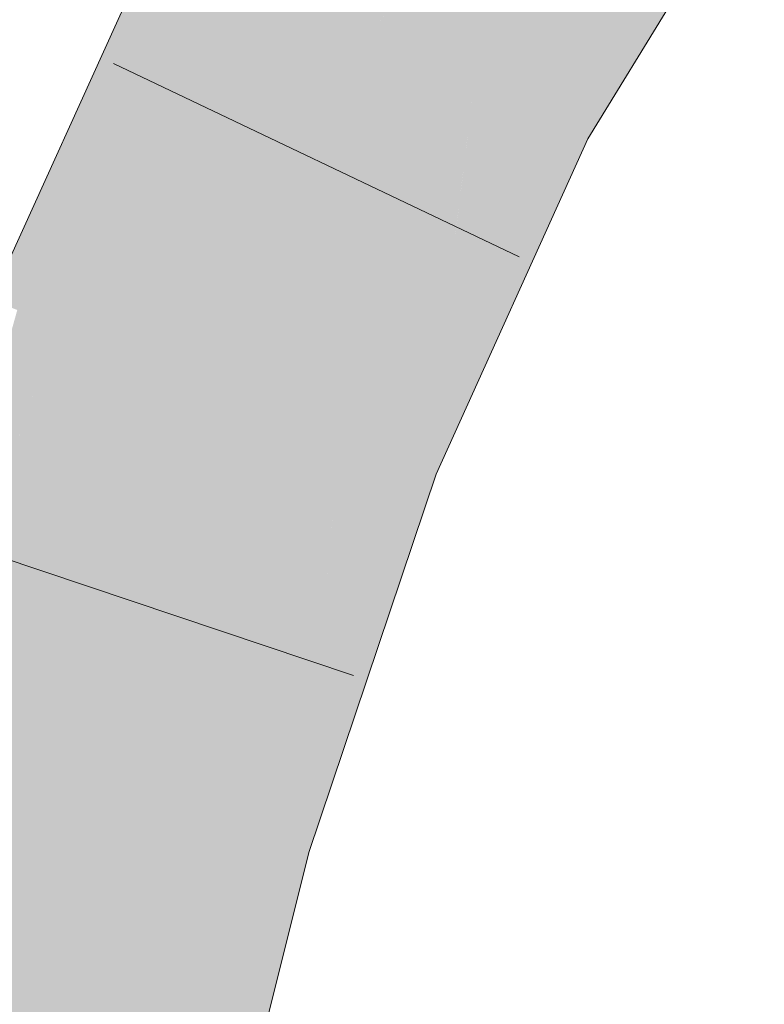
# Model space of a CAD drawing. Extents: x -420 to 300, y 62 to 1162.
# Tile 155 of 256: x 158.733 to 159.122, y 804.134 to 804.648. Entities that reach past the tile are written whole.
import ezdxf

# ---------------------------------------------------------------- set-up
doc = ezdxf.new("R2010")
doc.units = 0
doc.layers.get('0').update_dxf_attribs({"lineweight": 35})
for name, color, linetype, lineweight, true_color in [('E_Leerrohr 25-A06G9FCX8I', 7, 'Continuous', 9, 0xff8000), ('E_Leerrohr 25-Shading', 7, 'Continuous', 9, 0xff8000), ('E_Leerrohr 32-Shading', 7, 'Continuous', 9, 0x00b300)]:
    doc.layers.add(name, color=color, linetype=linetype, lineweight=lineweight, true_color=true_color)

# ---------------------------------------------------------------- blocks, each defined once
blk = doc.blocks.new('Shading-A06G9EZB8I', base_point=(236.97969, 757.78326))
at = {"layer": 'E_Leerrohr 25-Shading', "color": 31, "true_color": 0xfabd7f}
for points in [[(158.84094, 804.68579), (158.91908, 804.64447), (158.94905, 804.86157), (159.02068, 804.80975)], [(158.9705, 804.61731), (158.9946, 804.76733), (158.92625, 804.64069), (158.9296, 804.66156)], [(158.99724, 804.60315), (159.0105, 804.72009), (158.9705, 804.61731), (158.9946, 804.76733)], [(159.0105, 804.72009), (158.99724, 804.60315), (159.03122, 804.65851)], [(158.7516, 804.48865), (158.83391, 804.45642), (158.84094, 804.68579), (158.91908, 804.64447)], [(158.9296, 804.66156), (158.91908, 804.64447), (158.92625, 804.64069)], [(158.9245, 804.62665), (158.91908, 804.64447), (158.90015, 804.43048), (158.83391, 804.45642)], [(158.92625, 804.64069), (158.91908, 804.64447), (158.9245, 804.62665)], [(158.9705, 804.61731), (158.92625, 804.64069), (158.95799, 804.51648), (158.9245, 804.62665)], [(158.95799, 804.51648), (158.9245, 804.62665), (158.91621, 804.42419), (158.90015, 804.43048)], [(158.9705, 804.61731), (158.96204, 804.54901), (158.99724, 804.60315)], [(158.96204, 804.54901), (158.95799, 804.51648), (158.99724, 804.60315)], [(158.67891, 804.27246), (158.76378, 804.2478), (158.7516, 804.48865), (158.83391, 804.45642)], [(158.83391, 804.45642), (158.76378, 804.2478), (158.89299, 804.35504), (158.84866, 804.22314)], [(158.83391, 804.45642), (158.89299, 804.35504), (158.90015, 804.43048)], [(158.90015, 804.43048), (158.89542, 804.38062), (158.91621, 804.42419)], [(158.89542, 804.38062), (158.89299, 804.35504), (158.91621, 804.42419)], [(158.62006, 804.03473), (158.70735, 804.02094), (158.67891, 804.27246), (158.76378, 804.2478)], [(158.76378, 804.2478), (158.70735, 804.02094), (158.84866, 804.22314), (158.77333, 804.01056)], [(158.77333, 804.01056), (158.79466, 804.00714), (158.84866, 804.22314)]]:
    blk.add_solid(points, dxfattribs=at)
at = {"layer": 'E_Leerrohr 25-Shading', "color": 43, "true_color": 0xd7ab7f}
for points in [[(159.03122, 804.65851), (158.99724, 804.60315), (159.1196, 804.73267), (159.0296, 804.58606)], [(158.84094, 804.68579), (158.81087, 804.70166), (158.7516, 804.48865), (158.80702, 804.69702)], [(158.7516, 804.48865), (158.80702, 804.69702), (158.77667, 804.63251), (158.8046, 804.69409)], [(158.77667, 804.63251), (158.71751, 804.50195), (158.73398, 804.49554)], [(158.7516, 804.48865), (158.77667, 804.63251), (158.73398, 804.49554)], [(158.99724, 804.60315), (158.95799, 804.51648), (158.9503, 804.41083), (158.92784, 804.41962)], [(158.99724, 804.60315), (158.9503, 804.41083), (159.0296, 804.58606)], [(158.95799, 804.51648), (158.91621, 804.42419), (158.92784, 804.41962)], [(158.68828, 804.30035), (158.73398, 804.49554), (158.69469, 804.36633), (158.73128, 804.49658)], [(158.7516, 804.48865), (158.73398, 804.49554), (158.68828, 804.30035)], [(158.92784, 804.41962), (158.91621, 804.42419), (158.86128, 804.21948), (158.89299, 804.35504)], [(158.92784, 804.41962), (158.86128, 804.21948), (158.87978, 804.21411)], [(158.87978, 804.21411), (158.88382, 804.21295), (158.92784, 804.41962), (158.9503, 804.41083)], [(158.89299, 804.35504), (158.84866, 804.22314), (158.86128, 804.21948)], [(158.85715, 804.19598), (158.84866, 804.22314), (158.82321, 804.00269), (158.79466, 804.00714)], [(158.86128, 804.21948), (158.84866, 804.22314), (158.85715, 804.19598)], [(158.87978, 804.21411), (158.86128, 804.21948), (158.8696, 804.15619), (158.85715, 804.19598)], [(158.8696, 804.15619), (158.88382, 804.21295), (158.87978, 804.21411)], [(158.8696, 804.15619), (158.85715, 804.19598), (158.83083, 804.00146), (158.82321, 804.00269)]]:
    blk.add_solid(points, dxfattribs=at)
at = {"layer": 'E_Leerrohr 32-Shading', "color": 83, "true_color": 0x7fd57f}
for points in [[(158.46841, 804.58496), (158.5295, 804.54572), (158.72858, 804.76154), (158.7372, 804.75403)], [(158.52997, 804.54541), (158.7372, 804.75403), (158.5295, 804.54572)], [(158.52997, 804.54541), (158.6814, 804.68933), (158.7372, 804.75403), (158.73875, 804.75269)]]:
    blk.add_solid(points, dxfattribs=at)
at = {"layer": 'E_Leerrohr 32-Shading', "color": 83, "true_color": 0x7fbd7f}
for points in [[(158.60435, 804.56848), (158.73753, 804.72382), (158.54108, 804.5127), (158.72176, 804.71411)], [(158.55061, 804.50586), (158.55502, 804.50269), (158.73753, 804.72382), (158.73822, 804.72418)], [(158.75146, 804.70923), (158.72935, 804.70898), (158.71167, 804.6571), (158.67998, 804.63721)]]:
    blk.add_solid(points, dxfattribs=at)
blk = doc.blocks.new('Referenz-A06G9FD38I')
at = {"layer": 'E_Leerrohr 25-A06G9FCX8I', "linetype": 'Continuous', "ltscale": 0.13}
for p, q in [((159.0296, 804.58607), (159.12197, 804.73654)), ((158.71751, 804.50198), (158.80857, 804.70288)), ((158.9937, 804.52446), (158.78153, 804.6255)), ((158.95031, 804.41083), (159.0296, 804.58607)), ((158.88382, 804.21293), (158.95031, 804.41083)), ((158.90711, 804.30542), (158.68434, 804.38023)), ((158.83083, 804.00145), (158.88382, 804.21293))]:
    blk.add_line(p, q, dxfattribs=at)

msp = doc.modelspace()

# ---------------------------------------------------------------- block references
at = {"color": 8, "lineweight": 25, "ltscale": 0.25, "true_color": 0x808080}
msp.add_blockref('Referenz-A06G9FD38I', (0, 0), dxfattribs=at)
msp.add_blockref('Shading-A06G9EZB8I', (236.97969, 757.78326))

doc.saveas('drawing.dxf')
